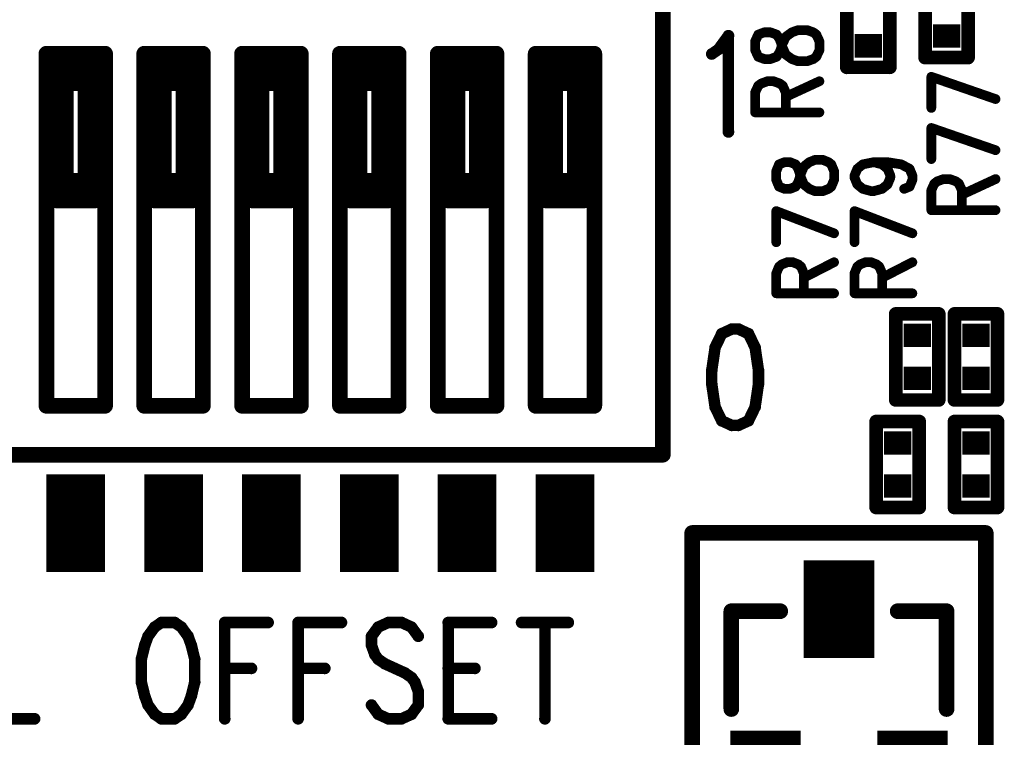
# Model space of a CAD drawing. Extents: x 2 to 38, y 2.4 to 29.6.
# Tile 28 of 93: x 10.5 to 12.9, y 16.3 to 18. Entities that reach past the tile are written whole.
import ezdxf

# ---------------------------------------------------------------- set-up
doc = ezdxf.new("R2010")
doc.units = 0
doc.layers.get('0').update_dxf_attribs({"linetype": 'CONTINUOUS'})
doc.layers.add('adt001026', color=1, linetype='CONTINUOUS')

# ---------------------------------------------------------------- blocks, each defined once
blk = doc.blocks.new('D11')
at = {"const_width": 0.0115}
blk.add_lwpolyline([(-0.00575, 0, 1), (0.00575, 0, 1)], format="xyb", close=True, dxfattribs=at)
blk = doc.blocks.new('D13')
at = {"const_width": 0.0185}
blk.add_lwpolyline([(-0.00925, 0, 1), (0.00925, 0, 1)], format="xyb", close=True, dxfattribs=at)
blk = doc.blocks.new('D15')
at = {"const_width": 0.0161}
blk.add_lwpolyline([(-0.00805, 0, 1), (0.00805, 0, 1)], format="xyb", close=True, dxfattribs=at)
blk = doc.blocks.new('D21')
at = {"const_width": 0.0138}
blk.add_lwpolyline([(-0.0069, 0, 1), (0.0069, 0, 1)], format="xyb", close=True, dxfattribs=at)
blk = doc.blocks.new('D25')
at = {"const_width": 0.0554}
blk.add_lwpolyline([(-0.0323, 0), (0.0323, 0)], dxfattribs=at)
blk = doc.blocks.new('D37')
at = {"const_width": 0.1663}
blk.add_lwpolyline([(-0.08315, 0), (0.08315, 0)], dxfattribs=at)
blk = doc.blocks.new('D38')
at = {"const_width": 0.2311}
blk.add_lwpolyline([(-0.08315, 0), (0.08315, 0)], dxfattribs=at)
blk = doc.blocks.new('D66')
at = {"const_width": 0.2311}
blk.add_lwpolyline([(-0.0693, 0), (0.0693, 0)], dxfattribs=at)

msp = doc.modelspace()

# ---------------------------------------------------------------- linework, layer by layer
at = {"layer": 'adt001026', "color": 1}
for points, const_width in [([(12.682, 17.8749), (12.682, 18.0783)], 0.032), ([(12.7837, 18.0783), (12.7837, 17.8749)], 0.032), ([(12.4971, 17.8518), (12.4971, 18.0552)], 0.032), ([(12.5988, 18.0552), (12.5988, 17.8518)], 0.032), ([(12.0625, 17.9997), (12.0625, 16.9363)], 0.037), ([(12.1938, 17.8942), (12.2175, 17.9267)], 0.027), ([(12.2175, 17.9267), (12.2175, 17.6992)], 0.027), ([(12.2879, 17.9293), (12.2807, 17.9135)], 0.023), ([(12.3023, 17.9346), (12.2879, 17.9293)], 0.023), ([(12.3168, 17.9346), (12.3023, 17.9346)], 0.023), ([(12.3312, 17.9293), (12.3168, 17.9346)], 0.023), ([(12.3385, 17.9188), (12.3312, 17.9293)], 0.023), ([(12.3457, 17.9083), (12.3529, 17.924)], 0.023), ([(12.3529, 17.924), (12.3673, 17.9346)], 0.023), ([(12.3673, 17.9346), (12.3818, 17.9398)], 0.023), ([(12.3818, 17.9398), (12.4035, 17.9398)], 0.023), ([(12.4035, 17.9398), (12.4179, 17.9346)], 0.023), ([(12.4179, 17.9346), (12.4251, 17.9293)], 0.023), ([(12.4251, 17.9293), (12.4324, 17.9135)], 0.023), ([(12.2807, 17.9135), (12.2807, 17.8925)], 0.023), ([(12.3457, 17.8978), (12.3385, 17.9188)], 0.023), ([(12.3385, 17.8873), (12.3457, 17.9083)], 0.023), ([(12.4324, 17.9135), (12.4324, 17.8925)], 0.023), ([(10.6062, 17.8841), (10.6062, 17.0519)], 0.037), ([(10.7449, 17.8841), (10.6062, 17.8841)], 0.037), ([(10.7449, 17.0519), (10.7449, 17.8841)], 0.037), ([(10.8373, 17.8841), (10.8373, 17.0519)], 0.037), ([(10.976, 17.8841), (10.8373, 17.8841)], 0.037), ([(10.976, 17.0519), (10.976, 17.8841)], 0.037), ([(11.0685, 17.8841), (11.0685, 17.0519)], 0.037), ([(11.2072, 17.8841), (11.0685, 17.8841)], 0.037), ([(11.2072, 17.0519), (11.2072, 17.8841)], 0.037), ([(11.2997, 17.8841), (11.2997, 17.0519)], 0.037), ([(11.4384, 17.8841), (11.2997, 17.8841)], 0.037), ([(11.4384, 17.0519), (11.4384, 17.8841)], 0.037), ([(11.5308, 17.8841), (11.5308, 17.0519)], 0.037), ([(11.6695, 17.8841), (11.5308, 17.8841)], 0.037), ([(11.6695, 17.0519), (11.6695, 17.8841)], 0.037), ([(11.762, 17.8841), (11.762, 17.0519)], 0.037), ([(11.9007, 17.8841), (11.762, 17.8841)], 0.037), ([(11.9007, 17.0519), (11.9007, 17.8841)], 0.037), ([(12.1781, 17.8834), (12.1938, 17.8942)], 0.027), ([(12.2807, 17.8925), (12.2879, 17.8768)], 0.023), ([(12.2879, 17.8768), (12.3023, 17.8715)], 0.023), ([(12.3168, 17.8715), (12.3312, 17.8768)], 0.023), ([(12.3312, 17.8768), (12.3385, 17.8873)], 0.023), ([(12.3529, 17.882), (12.3457, 17.8978)], 0.023), ([(12.3673, 17.8715), (12.3529, 17.882)], 0.023), ([(12.4251, 17.8768), (12.4179, 17.8715)], 0.023), ([(12.4324, 17.8925), (12.4251, 17.8768)], 0.023), ([(12.7837, 17.8749), (12.682, 17.8749)], 0.032), ([(10.6293, 17.5374), (10.6293, 17.861)], 0.037), ([(10.6293, 17.861), (10.7217, 17.861)], 0.037), ([(10.7217, 17.861), (10.7217, 17.5374)], 0.037), ([(10.8604, 17.5374), (10.8604, 17.861)], 0.037), ([(10.8604, 17.861), (10.9529, 17.861)], 0.037), ([(10.9529, 17.861), (10.9529, 17.5374)], 0.037), ([(11.0916, 17.5374), (11.0916, 17.861)], 0.037), ([(11.0916, 17.861), (11.1841, 17.861)], 0.037), ([(11.1841, 17.861), (11.1841, 17.5374)], 0.037), ([(11.3228, 17.5374), (11.3228, 17.861)], 0.037), ([(11.3228, 17.861), (11.4152, 17.861)], 0.037), ([(11.4152, 17.861), (11.4152, 17.5374)], 0.037), ([(11.5539, 17.5374), (11.5539, 17.861)], 0.037), ([(11.5539, 17.861), (11.6464, 17.861)], 0.037), ([(11.6464, 17.861), (11.6464, 17.5374)], 0.037), ([(11.7851, 17.5374), (11.7851, 17.861)], 0.037), ([(11.7851, 17.861), (11.8776, 17.861)], 0.037), ([(11.8776, 17.861), (11.8776, 17.5374)], 0.037), ([(12.3023, 17.8715), (12.3168, 17.8715)], 0.023), ([(12.3818, 17.8663), (12.3673, 17.8715)], 0.023), ([(12.4035, 17.8663), (12.3818, 17.8663)], 0.023), ([(12.4179, 17.8715), (12.4035, 17.8663)], 0.023), ([(12.5988, 17.8518), (12.4971, 17.8518)], 0.032), ([(10.6524, 17.5605), (10.6524, 17.8379)], 0.037), ([(10.6524, 17.8379), (10.6986, 17.8379)], 0.037), ([(10.6986, 17.8379), (10.6986, 17.5605)], 0.037), ([(10.8836, 17.5605), (10.8836, 17.8379)], 0.037), ([(10.8836, 17.8379), (10.9298, 17.8379)], 0.037), ([(10.9298, 17.8379), (10.9298, 17.5605)], 0.037), ([(11.1147, 17.5605), (11.1147, 17.8379)], 0.037), ([(11.1147, 17.8379), (11.161, 17.8379)], 0.037), ([(11.161, 17.8379), (11.161, 17.5605)], 0.037), ([(11.3459, 17.5605), (11.3459, 17.8379)], 0.037), ([(11.3459, 17.8379), (11.3921, 17.8379)], 0.037), ([(11.3921, 17.8379), (11.3921, 17.5605)], 0.037), ([(11.5771, 17.5605), (11.5771, 17.8379)], 0.037), ([(11.5771, 17.8379), (11.6233, 17.8379)], 0.037), ([(11.6233, 17.8379), (11.6233, 17.5605)], 0.037), ([(11.8082, 17.5605), (11.8082, 17.8379)], 0.037), ([(11.8082, 17.8379), (11.8545, 17.8379)], 0.037), ([(11.8545, 17.8379), (11.8545, 17.5605)], 0.037), ([(10.6524, 17.5836), (10.6524, 17.8148)], 0.037), ([(10.6524, 17.8148), (10.6986, 17.8148)], 0.037), ([(10.6986, 17.8148), (10.6986, 17.5836)], 0.037), ([(10.8836, 17.5836), (10.8836, 17.8148)], 0.037), ([(10.8836, 17.8148), (10.9298, 17.8148)], 0.037), ([(10.9298, 17.8148), (10.9298, 17.5836)], 0.037), ([(11.1147, 17.5836), (11.1147, 17.8148)], 0.037), ([(11.1147, 17.8148), (11.161, 17.8148)], 0.037), ([(11.161, 17.8148), (11.161, 17.5836)], 0.037), ([(11.3459, 17.5836), (11.3459, 17.8148)], 0.037), ([(11.3459, 17.8148), (11.3921, 17.8148)], 0.037), ([(11.3921, 17.8148), (11.3921, 17.5836)], 0.037), ([(11.5771, 17.5836), (11.5771, 17.8148)], 0.037), ([(11.5771, 17.8148), (11.6233, 17.8148)], 0.037), ([(11.6233, 17.8148), (11.6233, 17.5836)], 0.037), ([(11.8082, 17.5836), (11.8082, 17.8148)], 0.037), ([(11.8082, 17.8148), (11.8545, 17.8148)], 0.037), ([(11.8545, 17.8148), (11.8545, 17.5836)], 0.037), ([(12.2807, 17.7927), (12.2879, 17.8085)], 0.023), ([(12.2879, 17.8085), (12.2951, 17.8137)], 0.023), ([(12.2951, 17.8137), (12.3096, 17.819)], 0.023), ([(12.3096, 17.819), (12.324, 17.819)], 0.023), ([(12.324, 17.819), (12.3385, 17.8137)], 0.023), ([(12.3385, 17.8137), (12.3457, 17.8085)], 0.023), ([(12.3457, 17.8085), (12.3529, 17.7927)], 0.023), ([(12.3529, 17.7822), (12.4324, 17.819)], 0.023), ([(12.6968, 17.8295), (12.8485, 17.7769)], 0.023), ([(12.6968, 17.7559), (12.6968, 17.8295)], 0.023), ([(12.2807, 17.7454), (12.2807, 17.7927)], 0.023), ([(12.3529, 17.7927), (12.3529, 17.7454)], 0.023), ([(12.2807, 17.7454), (12.4324, 17.7454)], 0.023), ([(12.6968, 17.7086), (12.8485, 17.6561)], 0.023), ([(12.6968, 17.6351), (12.6968, 17.7086)], 0.023), ([(12.337, 17.6225), (12.3305, 17.6067)], 0.023), ([(12.35, 17.6277), (12.337, 17.6225)], 0.023), ([(12.363, 17.6277), (12.35, 17.6277)], 0.023), ([(12.376, 17.6225), (12.363, 17.6277)], 0.023), ([(12.3825, 17.612), (12.376, 17.6225)], 0.023), ([(12.3955, 17.6172), (12.4085, 17.6277)], 0.023), ([(12.4085, 17.6277), (12.4215, 17.633)], 0.023), ([(12.4215, 17.633), (12.441, 17.633)], 0.023), ([(12.441, 17.633), (12.454, 17.6277)], 0.023), ([(12.454, 17.6277), (12.4605, 17.6225)], 0.023), ([(12.4605, 17.6225), (12.467, 17.6067)], 0.023), ([(12.5219, 17.612), (12.5349, 17.6225)], 0.023), ([(12.5349, 17.6225), (12.5609, 17.6277)], 0.023), ([(12.5609, 17.6277), (12.5805, 17.6225)], 0.023), ([(12.5609, 17.6277), (12.5935, 17.6277)], 0.023), ([(12.5805, 17.6225), (12.5935, 17.612)], 0.023), ([(12.5935, 17.6277), (12.626, 17.6225)], 0.023), ([(12.626, 17.6225), (12.6455, 17.612)], 0.023), ([(12.3305, 17.6067), (12.3305, 17.5857)], 0.023), ([(12.389, 17.591), (12.3825, 17.612)], 0.023), ([(12.3825, 17.5805), (12.389, 17.6015)], 0.023), ([(12.389, 17.6015), (12.3955, 17.6172)], 0.023), ([(12.467, 17.6067), (12.467, 17.5857)], 0.023), ([(12.5154, 17.5962), (12.5219, 17.612)], 0.023), ([(12.5935, 17.612), (12.5999, 17.5962)], 0.023), ([(12.6455, 17.612), (12.652, 17.5962)], 0.023), ([(10.6986, 17.5836), (10.6524, 17.5836)], 0.037), ([(10.9298, 17.5836), (10.8836, 17.5836)], 0.037), ([(11.161, 17.5836), (11.1147, 17.5836)], 0.037), ([(11.3921, 17.5836), (11.3459, 17.5836)], 0.037), ([(11.6233, 17.5836), (11.5771, 17.5836)], 0.037), ([(11.8545, 17.5836), (11.8082, 17.5836)], 0.037), ([(12.3305, 17.5857), (12.337, 17.5699)], 0.023), ([(12.376, 17.5699), (12.3825, 17.5805)], 0.023), ([(12.3955, 17.5752), (12.389, 17.591)], 0.023), ([(12.4085, 17.5647), (12.3955, 17.5752)], 0.023), ([(12.467, 17.5857), (12.4605, 17.5699)], 0.023), ([(12.5154, 17.591), (12.5154, 17.5962)], 0.023), ([(12.5219, 17.5752), (12.5154, 17.591)], 0.023), ([(12.5349, 17.5647), (12.5219, 17.5752)], 0.023), ([(12.5935, 17.5752), (12.5805, 17.5647)], 0.023), ([(12.5999, 17.591), (12.5935, 17.5752)], 0.023), ([(12.5999, 17.5962), (12.5999, 17.591)], 0.023), ([(12.652, 17.5857), (12.6455, 17.5699)], 0.023), ([(12.652, 17.5962), (12.652, 17.5857)], 0.023), ([(12.6968, 17.5615), (12.704, 17.5773)], 0.023), ([(12.704, 17.5773), (12.7112, 17.5826)], 0.023), ([(12.7112, 17.5826), (12.7256, 17.5878)], 0.023), ([(12.7256, 17.5878), (12.7401, 17.5878)], 0.023), ([(12.7401, 17.5878), (12.7546, 17.5826)], 0.023), ([(12.7546, 17.5826), (12.7618, 17.5773)], 0.023), ([(12.7618, 17.5773), (12.769, 17.5615)], 0.023), ([(12.769, 17.551), (12.8485, 17.5878)], 0.023), ([(10.6986, 17.5605), (10.6524, 17.5605)], 0.037), ([(10.9298, 17.5605), (10.8836, 17.5605)], 0.037), ([(11.161, 17.5605), (11.1147, 17.5605)], 0.037), ([(11.3921, 17.5605), (11.3459, 17.5605)], 0.037), ([(11.6233, 17.5605), (11.5771, 17.5605)], 0.037), ([(11.8545, 17.5605), (11.8082, 17.5605)], 0.037), ([(12.337, 17.5699), (12.35, 17.5647)], 0.023), ([(12.35, 17.5647), (12.363, 17.5647)], 0.023), ([(12.363, 17.5647), (12.376, 17.5699)], 0.023), ([(12.4215, 17.5594), (12.4085, 17.5647)], 0.023), ([(12.441, 17.5594), (12.4215, 17.5594)], 0.023), ([(12.454, 17.5647), (12.441, 17.5594)], 0.023), ([(12.4605, 17.5699), (12.454, 17.5647)], 0.023), ([(12.5544, 17.5594), (12.5349, 17.5647)], 0.023), ([(12.5609, 17.5594), (12.5544, 17.5594)], 0.023), ([(12.5805, 17.5647), (12.5609, 17.5594)], 0.023), ([(12.6455, 17.5699), (12.6325, 17.5647)], 0.023), ([(12.6968, 17.5143), (12.6968, 17.5615)], 0.023), ([(12.769, 17.5615), (12.769, 17.5143)], 0.023), ([(10.7217, 17.5374), (10.6293, 17.5374)], 0.037), ([(10.9529, 17.5374), (10.8604, 17.5374)], 0.037), ([(11.1841, 17.5374), (11.0916, 17.5374)], 0.037), ([(11.4152, 17.5374), (11.3228, 17.5374)], 0.037), ([(11.6464, 17.5374), (11.5539, 17.5374)], 0.037), ([(11.8776, 17.5374), (11.7851, 17.5374)], 0.037), ([(12.3305, 17.5121), (12.467, 17.4596)], 0.023), ([(12.3305, 17.4386), (12.3305, 17.5121)], 0.023), ([(12.5154, 17.5121), (12.652, 17.4596)], 0.023), ([(12.5154, 17.4386), (12.5154, 17.5121)], 0.023), ([(12.6968, 17.5143), (12.8485, 17.5143)], 0.023), ([(12.3435, 17.3861), (12.3565, 17.3913)], 0.023), ([(12.3565, 17.3913), (12.3695, 17.3913)], 0.023), ([(12.3695, 17.3913), (12.3825, 17.3861)], 0.023), ([(12.3955, 17.3546), (12.467, 17.3913)], 0.023), ([(12.5284, 17.3861), (12.5414, 17.3913)], 0.023), ([(12.5414, 17.3913), (12.5544, 17.3913)], 0.023), ([(12.5544, 17.3913), (12.5674, 17.3861)], 0.023), ([(12.5805, 17.3546), (12.652, 17.3913)], 0.023), ([(12.3305, 17.3651), (12.337, 17.3808)], 0.023), ([(12.3305, 17.3178), (12.3305, 17.3651)], 0.023), ([(12.337, 17.3808), (12.3435, 17.3861)], 0.023), ([(12.3825, 17.3861), (12.389, 17.3808)], 0.023), ([(12.389, 17.3808), (12.3955, 17.3651)], 0.023), ([(12.3955, 17.3651), (12.3955, 17.3178)], 0.023), ([(12.5154, 17.3651), (12.5219, 17.3808)], 0.023), ([(12.5154, 17.3178), (12.5154, 17.3651)], 0.023), ([(12.5219, 17.3808), (12.5284, 17.3861)], 0.023), ([(12.5674, 17.3861), (12.5739, 17.3808)], 0.023), ([(12.5739, 17.3808), (12.5805, 17.3651)], 0.023), ([(12.5805, 17.3651), (12.5805, 17.3178)], 0.023), ([(12.3305, 17.3178), (12.467, 17.3178)], 0.023), ([(12.5154, 17.3178), (12.652, 17.3178)], 0.023), ([(12.6127, 17.0658), (12.6127, 17.2692)], 0.032), ([(12.6127, 17.2692), (12.7144, 17.2692)], 0.032), ([(12.7144, 17.2692), (12.7144, 17.0658)], 0.032), ([(12.7514, 17.0658), (12.7514, 17.2692)], 0.032), ([(12.7514, 17.2692), (12.8531, 17.2692)], 0.032), ([(12.8531, 17.2692), (12.8531, 17.0658)], 0.032), ([(12.2254, 17.2333), (12.2017, 17.2224)], 0.027), ([(12.2411, 17.2333), (12.2254, 17.2333)], 0.027), ([(12.2648, 17.2224), (12.2411, 17.2333)], 0.027), ([(12.2017, 17.2224), (12.186, 17.1899)], 0.027), ([(12.2805, 17.1899), (12.2648, 17.2224)], 0.027), ([(12.186, 17.1899), (12.1781, 17.1357)], 0.027), ([(12.2884, 17.1357), (12.2805, 17.1899)], 0.027), ([(12.1781, 17.1357), (12.1781, 17.1032)], 0.027), ([(12.2884, 17.1032), (12.2884, 17.1357)], 0.027), ([(12.1781, 17.1032), (12.186, 17.049)], 0.027), ([(12.2805, 17.049), (12.2884, 17.1032)], 0.027), ([(12.7144, 17.0658), (12.6127, 17.0658)], 0.032), ([(12.8531, 17.0658), (12.7514, 17.0658)], 0.032), ([(10.6062, 17.0519), (10.7449, 17.0519)], 0.037), ([(10.8373, 17.0519), (10.976, 17.0519)], 0.037), ([(11.0685, 17.0519), (11.2072, 17.0519)], 0.037), ([(11.2997, 17.0519), (11.4384, 17.0519)], 0.037), ([(11.5308, 17.0519), (11.6695, 17.0519)], 0.037), ([(11.762, 17.0519), (11.9007, 17.0519)], 0.037), ([(12.186, 17.049), (12.2017, 17.0165)], 0.027), ([(12.2648, 17.0165), (12.2805, 17.049)], 0.027), ([(12.2017, 17.0165), (12.2254, 17.0057)], 0.027), ([(12.2411, 17.0057), (12.2648, 17.0165)], 0.027), ([(12.5664, 16.8115), (12.5664, 17.0149)], 0.032), ([(12.5664, 17.0149), (12.6682, 17.0149)], 0.032), ([(12.6682, 17.0149), (12.6682, 16.8115)], 0.032), ([(12.7514, 16.8115), (12.7514, 17.0149)], 0.032), ([(12.7514, 17.0149), (12.8531, 17.0149)], 0.032), ([(12.8531, 17.0149), (12.8531, 16.8115)], 0.032), ([(12.2254, 17.0057), (12.2411, 17.0057)], 0.027), ([(12.0625, 16.9363), (9.982, 16.9363)], 0.037), ([(12.6682, 16.8115), (12.5664, 16.8115)], 0.032), ([(12.8531, 16.8115), (12.7514, 16.8115)], 0.032), ([(12.8253, 16.7514), (12.1319, 16.7514)], 0.037), ([(12.1319, 16.7514), (12.1319, 16.3816)], 0.037), ([(12.8253, 16.0348), (12.8253, 16.7514)], 0.037), ([(12.3399, 16.5665), (12.2243, 16.5665)], 0.037), ([(12.2243, 16.5665), (12.2243, 16.3353)], 0.037), ([(12.6173, 16.5665), (12.7329, 16.5665)], 0.037), ([(12.7329, 16.5665), (12.7329, 16.3353)], 0.037), ([(10.862, 16.5289), (10.8463, 16.5073)], 0.027), ([(10.8778, 16.5398), (10.862, 16.5289)], 0.027), ([(10.9093, 16.5398), (10.8778, 16.5398)], 0.027), ([(10.9251, 16.5289), (10.9093, 16.5398)], 0.027), ([(10.9408, 16.5073), (10.9251, 16.5289)], 0.027), ([(11.0275, 16.5398), (11.0275, 16.3122)], 0.027), ([(11.0275, 16.5398), (11.13, 16.5398)], 0.027), ([(11.2009, 16.5398), (11.2009, 16.3122)], 0.027), ([(11.2009, 16.5398), (11.3033, 16.5398)], 0.027), ([(11.39, 16.5289), (11.3743, 16.5073)], 0.027), ([(11.4137, 16.5398), (11.39, 16.5289)], 0.027), ([(11.4452, 16.5398), (11.4137, 16.5398)], 0.027), ([(11.4688, 16.5289), (11.4452, 16.5398)], 0.027), ([(11.4846, 16.5073), (11.4688, 16.5289)], 0.027), ([(11.5555, 16.5398), (11.5555, 16.3122)], 0.027), ([(11.5555, 16.5398), (11.658, 16.5398)], 0.027), ([(11.7289, 16.5398), (11.8392, 16.5398)], 0.027), ([(11.784, 16.5398), (11.784, 16.3122)], 0.027), ([(10.8463, 16.5073), (10.8384, 16.4856)], 0.027), ([(10.9487, 16.4856), (10.9408, 16.5073)], 0.027), ([(11.3743, 16.5073), (11.3743, 16.4856)], 0.027), ([(10.8384, 16.4856), (10.8305, 16.4531)], 0.027), ([(10.9566, 16.4531), (10.9487, 16.4856)], 0.027), ([(11.3743, 16.4856), (11.3821, 16.4639)], 0.027), ([(11.3821, 16.4639), (11.39, 16.4531)], 0.027), ([(10.8305, 16.4531), (10.8305, 16.3989)], 0.027), ([(10.9566, 16.3989), (10.9566, 16.4531)], 0.027), ([(11.39, 16.4531), (11.4058, 16.4422)], 0.027), ([(11.4058, 16.4422), (11.4531, 16.4206)], 0.027), ([(11.0275, 16.4314), (11.0906, 16.4314)], 0.027), ([(11.2009, 16.4314), (11.2639, 16.4314)], 0.027), ([(11.4531, 16.4206), (11.4688, 16.4097)], 0.027), ([(11.4688, 16.4097), (11.4767, 16.3989)], 0.027), ([(11.5555, 16.4314), (11.6186, 16.4314)], 0.027), ([(10.8305, 16.3989), (10.8384, 16.3664)], 0.027), ([(10.9487, 16.3664), (10.9566, 16.3989)], 0.027), ([(11.4767, 16.3989), (11.4846, 16.3772)], 0.027), ([(12.1319, 16.3816), (12.1319, 16.0348)], 0.037), ([(10.8384, 16.3664), (10.8463, 16.3447)], 0.027), ([(10.9408, 16.3447), (10.9487, 16.3664)], 0.027), ([(11.4846, 16.3772), (11.4846, 16.3447)], 0.027), ([(10.8463, 16.3447), (10.862, 16.323)], 0.027), ([(10.9251, 16.323), (10.9408, 16.3447)], 0.027), ([(11.39, 16.323), (11.3743, 16.3447)], 0.027), ([(11.4846, 16.3447), (11.4688, 16.323)], 0.027), ([(10.862, 16.323), (10.8778, 16.3122)], 0.027), ([(10.9093, 16.3122), (10.9251, 16.323)], 0.027), ([(11.4137, 16.3122), (11.39, 16.323)], 0.027), ([(11.4688, 16.323), (11.4452, 16.3122)], 0.027), ([(10.4837, 16.3122), (10.5783, 16.3122)], 0.027), ([(10.8778, 16.3122), (10.9093, 16.3122)], 0.027), ([(11.4452, 16.3122), (11.4137, 16.3122)], 0.027), ([(11.5555, 16.3122), (11.658, 16.3122)], 0.027)]:
    msp.add_lwpolyline(points, dxfattribs=dict(at, const_width=const_width))

# ---------------------------------------------------------------- block references
at = {"layer": 'adt001026'}
for name, p in [('D21', (12.2175, 17.9267)), ('D11', (12.2879, 17.9293)), ('D11', (12.3023, 17.9346)), ('D11', (12.3168, 17.9346)), ('D11', (12.3312, 17.9293)), ('D11', (12.3529, 17.924)), ('D11', (12.3673, 17.9346)), ('D11', (12.3818, 17.9398)), ('D11', (12.4035, 17.9398)), ('D11', (12.4179, 17.9346)), ('D11', (12.4251, 17.9293)), ('D25', (12.7329, 17.9257)), ('D11', (12.2807, 17.9135)), ('D11', (12.3385, 17.9188)), ('D11', (12.3457, 17.9083)), ('D11', (12.4324, 17.9135)), ('D25', (12.5479, 17.9026)), ('D13', (10.6062, 17.8841)), ('D13', (10.6062, 17.8841)), ('D13', (10.7449, 17.8841)), ('D13', (10.8373, 17.8841)), ('D13', (10.8373, 17.8841)), ('D13', (10.976, 17.8841)), ('D13', (11.0685, 17.8841)), ('D13', (11.0685, 17.8841)), ('D13', (11.2072, 17.8841)), ('D13', (11.2997, 17.8841)), ('D13', (11.2997, 17.8841)), ('D13', (11.4384, 17.8841)), ('D13', (11.5308, 17.8841)), ('D13', (11.5308, 17.8841)), ('D13', (11.6695, 17.8841)), ('D13', (11.762, 17.8841)), ('D13', (11.762, 17.8841)), ('D13', (11.9007, 17.8841)), ('D21', (12.1781, 17.8834)), ('D21', (12.1938, 17.8942)), ('D11', (12.2807, 17.8925)), ('D11', (12.2807, 17.8925)), ('D11', (12.2879, 17.8768)), ('D11', (12.3312, 17.8768)), ('D11', (12.3385, 17.8873)), ('D11', (12.3457, 17.8978)), ('D11', (12.3529, 17.882)), ('D11', (12.4251, 17.8768)), ('D11', (12.4324, 17.8925)), ('D15', (12.682, 17.8749)), ('D15', (12.7837, 17.8749)), ('D13', (10.6293, 17.861)), ('D13', (10.7217, 17.861)), ('D13', (10.7217, 17.861)), ('D13', (10.8604, 17.861)), ('D13', (10.9529, 17.861)), ('D13', (10.9529, 17.861)), ('D13', (11.0916, 17.861)), ('D13', (11.1841, 17.861)), ('D13', (11.1841, 17.861)), ('D13', (11.3228, 17.861)), ('D13', (11.4152, 17.861)), ('D13', (11.4152, 17.861)), ('D13', (11.5539, 17.861)), ('D13', (11.6464, 17.861)), ('D13', (11.6464, 17.861)), ('D13', (11.7851, 17.861)), ('D13', (11.8776, 17.861)), ('D13', (11.8776, 17.861)), ('D11', (12.3023, 17.8715)), ('D11', (12.3168, 17.8715)), ('D11', (12.3673, 17.8715)), ('D11', (12.3818, 17.8663)), ('D11', (12.4035, 17.8663)), ('D11', (12.4179, 17.8715)), ('D15', (12.4971, 17.8518)), ('D15', (12.5988, 17.8518)), ('D13', (10.6524, 17.8379)), ('D13', (10.6986, 17.8379)), ('D13', (10.6986, 17.8379)), ('D13', (10.8836, 17.8379)), ('D13', (10.9298, 17.8379)), ('D13', (10.9298, 17.8379)), ('D13', (11.1147, 17.8379)), ('D13', (11.161, 17.8379)), ('D13', (11.161, 17.8379)), ('D13', (11.3459, 17.8379)), ('D13', (11.3921, 17.8379)), ('D13', (11.3921, 17.8379)), ('D13', (11.5771, 17.8379)), ('D13', (11.6233, 17.8379)), ('D13', (11.6233, 17.8379)), ('D13', (11.8082, 17.8379)), ('D13', (11.8545, 17.8379)), ('D13', (11.8545, 17.8379)), ('D13', (10.6524, 17.8148)), ('D13', (10.6986, 17.8148)), ('D13', (10.6986, 17.8148)), ('D13', (10.8836, 17.8148)), ('D13', (10.9298, 17.8148)), ('D13', (10.9298, 17.8148)), ('D13', (11.1147, 17.8148)), ('D13', (11.161, 17.8148)), ('D13', (11.161, 17.8148)), ('D13', (11.3459, 17.8148)), ('D13', (11.3921, 17.8148)), ('D13', (11.3921, 17.8148)), ('D13', (11.5771, 17.8148)), ('D13', (11.6233, 17.8148)), ('D13', (11.6233, 17.8148)), ('D13', (11.8082, 17.8148)), ('D13', (11.8545, 17.8148)), ('D13', (11.8545, 17.8148)), ('D11', (12.2879, 17.8085)), ('D11', (12.2951, 17.8137)), ('D11', (12.3096, 17.819)), ('D11', (12.324, 17.819)), ('D11', (12.3385, 17.8137)), ('D11', (12.3457, 17.8085)), ('D11', (12.4324, 17.819)), ('D11', (12.6968, 17.8295)), ('D11', (12.6968, 17.8295)), ('D11', (12.2807, 17.7927)), ('D11', (12.3529, 17.7927)), ('D11', (12.3529, 17.7822)), ('D11', (12.8485, 17.7769)), ('D11', (12.2807, 17.7454)), ('D11', (12.2807, 17.7454)), ('D11', (12.3529, 17.7454)), ('D11', (12.4324, 17.7454)), ('D11', (12.6968, 17.7559)), ('D21', (12.2175, 17.6992)), ('D11', (12.6968, 17.7086)), ('D11', (12.6968, 17.7086)), ('D11', (12.8485, 17.6561)), ('D11', (12.337, 17.6225)), ('D11', (12.35, 17.6277)), ('D11', (12.363, 17.6277)), ('D11', (12.376, 17.6225)), ('D11', (12.4085, 17.6277)), ('D11', (12.4215, 17.633)), ('D11', (12.441, 17.633)), ('D11', (12.454, 17.6277)), ('D11', (12.4605, 17.6225)), ('D11', (12.5349, 17.6225)), ('D11', (12.5609, 17.6277)), ('D11', (12.5609, 17.6277)), ('D11', (12.5805, 17.6225)), ('D11', (12.5935, 17.6277)), ('D11', (12.626, 17.6225)), ('D11', (12.6968, 17.6351)), ('D11', (12.3305, 17.6067)), ('D11', (12.3825, 17.612)), ('D11', (12.389, 17.6015)), ('D11', (12.3955, 17.6172)), ('D11', (12.467, 17.6067)), ('D11', (12.5219, 17.612)), ('D11', (12.5935, 17.612)), ('D11', (12.6455, 17.612)), ('D13', (10.6524, 17.5836)), ('D13', (10.6986, 17.5836)), ('D13', (10.8836, 17.5836)), ('D13', (10.9298, 17.5836)), ('D13', (11.1147, 17.5836)), ('D13', (11.161, 17.5836)), ('D13', (11.3459, 17.5836)), ('D13', (11.3921, 17.5836)), ('D13', (11.5771, 17.5836)), ('D13', (11.6233, 17.5836)), ('D13', (11.8082, 17.5836)), ('D13', (11.8545, 17.5836)), ('D11', (12.3305, 17.5857)), ('D11', (12.3305, 17.5857)), ('D11', (12.3825, 17.5805)), ('D11', (12.389, 17.591)), ('D11', (12.3955, 17.5752)), ('D11', (12.467, 17.5857)), ('D11', (12.5154, 17.5962)), ('D11', (12.5154, 17.591)), ('D11', (12.5219, 17.5752)), ('D11', (12.5935, 17.5752)), ('D11', (12.5999, 17.5962)), ('D11', (12.5999, 17.591)), ('D11', (12.652, 17.5962)), ('D11', (12.652, 17.5857)), ('D11', (12.704, 17.5773)), ('D11', (12.7112, 17.5826)), ('D11', (12.7256, 17.5878)), ('D11', (12.7401, 17.5878)), ('D11', (12.7546, 17.5826)), ('D11', (12.7618, 17.5773)), ('D11', (12.8485, 17.5878)), ('D13', (10.6524, 17.5605)), ('D13', (10.6986, 17.5605)), ('D13', (10.8836, 17.5605)), ('D13', (10.9298, 17.5605)), ('D13', (11.1147, 17.5605)), ('D13', (11.161, 17.5605)), ('D13', (11.3459, 17.5605)), ('D13', (11.3921, 17.5605)), ('D13', (11.5771, 17.5605)), ('D13', (11.6233, 17.5605)), ('D13', (11.8082, 17.5605)), ('D13', (11.8545, 17.5605)), ('D11', (12.337, 17.5699)), ('D11', (12.35, 17.5647)), ('D11', (12.363, 17.5647)), ('D11', (12.376, 17.5699)), ('D11', (12.4085, 17.5647)), ('D11', (12.4215, 17.5594)), ('D11', (12.441, 17.5594)), ('D11', (12.454, 17.5647)), ('D11', (12.4605, 17.5699)), ('D11', (12.5349, 17.5647)), ('D11', (12.5544, 17.5594)), ('D11', (12.5609, 17.5594)), ('D11', (12.5805, 17.5647)), ('D11', (12.6325, 17.5647)), ('D11', (12.6455, 17.5699)), ('D11', (12.6968, 17.5615)), ('D11', (12.769, 17.5615)), ('D11', (12.769, 17.551)), ('D13', (10.6293, 17.5374)), ('D13', (10.7217, 17.5374)), ('D13', (10.8604, 17.5374)), ('D13', (10.9529, 17.5374)), ('D13', (11.0916, 17.5374)), ('D13', (11.1841, 17.5374)), ('D13', (11.3228, 17.5374)), ('D13', (11.4152, 17.5374)), ('D13', (11.5539, 17.5374)), ('D13', (11.6464, 17.5374)), ('D13', (11.7851, 17.5374)), ('D13', (11.8776, 17.5374)), ('D11', (12.3305, 17.5121)), ('D11', (12.3305, 17.5121)), ('D11', (12.5154, 17.5121)), ('D11', (12.5154, 17.5121)), ('D11', (12.6968, 17.5143)), ('D11', (12.6968, 17.5143)), ('D11', (12.769, 17.5143)), ('D11', (12.8485, 17.5143)), ('D11', (12.467, 17.4596)), ('D11', (12.652, 17.4596)), ('D11', (12.3305, 17.4386)), ('D11', (12.5154, 17.4386)), ('D11', (12.3565, 17.3913)), ('D11', (12.3695, 17.3913)), ('D11', (12.467, 17.3913)), ('D11', (12.5414, 17.3913)), ('D11', (12.5544, 17.3913)), ('D11', (12.652, 17.3913)), ('D11', (12.3305, 17.3651)), ('D11', (12.337, 17.3808)), ('D11', (12.3435, 17.3861)), ('D11', (12.3825, 17.3861)), ('D11', (12.389, 17.3808)), ('D11', (12.3955, 17.3651)), ('D11', (12.5154, 17.3651)), ('D11', (12.5219, 17.3808)), ('D11', (12.5284, 17.3861)), ('D11', (12.5674, 17.3861)), ('D11', (12.5739, 17.3808)), ('D11', (12.5805, 17.3651)), ('D11', (12.3955, 17.3546)), ('D11', (12.5805, 17.3546)), ('D11', (12.3305, 17.3178)), ('D11', (12.3305, 17.3178)), ('D11', (12.3955, 17.3178)), ('D11', (12.467, 17.3178)), ('D11', (12.5154, 17.3178)), ('D11', (12.5154, 17.3178)), ('D11', (12.5805, 17.3178)), ('D11', (12.652, 17.3178)), ('D15', (12.6127, 17.2692)), ('D15', (12.7144, 17.2692)), ('D15', (12.7514, 17.2692)), ('D15', (12.8531, 17.2692)), ('D21', (12.2254, 17.2333)), ('D21', (12.2254, 17.2333)), ('D21', (12.2411, 17.2333)), ('D25', (12.6635, 17.2184)), ('D25', (12.8022, 17.2184)), ('D21', (12.2017, 17.2224)), ('D21', (12.2648, 17.2224)), ('D21', (12.186, 17.1899)), ('D21', (12.2805, 17.1899)), ('D21', (12.1781, 17.1357)), ('D21', (12.2884, 17.1357)), ('D25', (12.6635, 17.1167)), ('D25', (12.8022, 17.1167)), ('D21', (12.1781, 17.1032)), ('D21', (12.2884, 17.1032)), ('D15', (12.6127, 17.0658)), ('D15', (12.6127, 17.0658)), ('D15', (12.7144, 17.0658)), ('D15', (12.7514, 17.0658)), ('D15', (12.7514, 17.0658)), ('D15', (12.8531, 17.0658)), ('D13', (10.6062, 17.0519)), ('D13', (10.7449, 17.0519)), ('D13', (10.8373, 17.0519)), ('D13', (10.976, 17.0519)), ('D13', (11.0685, 17.0519)), ('D13', (11.2072, 17.0519)), ('D13', (11.2997, 17.0519)), ('D13', (11.4384, 17.0519)), ('D13', (11.5308, 17.0519)), ('D13', (11.6695, 17.0519)), ('D13', (11.762, 17.0519)), ('D13', (11.9007, 17.0519)), ('D21', (12.186, 17.049)), ('D21', (12.2805, 17.049)), ('D21', (12.2017, 17.0165)), ('D21', (12.2648, 17.0165)), ('D15', (12.5664, 17.0149)), ('D15', (12.6682, 17.0149)), ('D15', (12.7514, 17.0149)), ('D15', (12.8531, 17.0149)), ('D21', (12.2254, 17.0057)), ('D21', (12.2411, 17.0057)), ('D25', (12.6173, 16.9641)), ('D25', (12.8022, 16.9641)), ('D13', (12.0625, 16.9363)), ('D66', (10.4443, 16.7745)), ('D66', (10.6755, 16.7745)), ('D66', (10.9067, 16.7745)), ('D66', (11.1378, 16.7745)), ('D66', (11.369, 16.7745)), ('D66', (11.6002, 16.7745)), ('D66', (11.8313, 16.7745)), ('D25', (12.6173, 16.8624)), ('D25', (12.8022, 16.8624)), ('D15', (12.5664, 16.8115)), ('D15', (12.5664, 16.8115)), ('D15', (12.6682, 16.8115)), ('D15', (12.7514, 16.8115)), ('D15', (12.7514, 16.8115)), ('D15', (12.8531, 16.8115)), ('D13', (12.1319, 16.7514)), ('D13', (12.8253, 16.7514)), ('D38', (12.4786, 16.5711)), ('D13', (12.2243, 16.5665)), ('D13', (12.3399, 16.5665)), ('D13', (12.6173, 16.5665)), ('D13', (12.7329, 16.5665)), ('D21', (10.862, 16.5289)), ('D21', (10.8778, 16.5398)), ('D21', (10.8778, 16.5398)), ('D21', (10.9093, 16.5398)), ('D21', (10.9251, 16.5289)), ('D21', (11.0275, 16.5398)), ('D21', (11.0275, 16.5398)), ('D21', (11.13, 16.5398)), ('D21', (11.2009, 16.5398)), ('D21', (11.2009, 16.5398)), ('D21', (11.3033, 16.5398)), ('D21', (11.39, 16.5289)), ('D21', (11.4137, 16.5398)), ('D21', (11.4452, 16.5398)), ('D21', (11.4688, 16.5289)), ('D21', (11.5555, 16.5398)), ('D21', (11.5555, 16.5398)), ('D21', (11.658, 16.5398)), ('D21', (11.7289, 16.5398)), ('D21', (11.784, 16.5398)), ('D21', (11.8392, 16.5398)), ('D21', (10.8463, 16.5073)), ('D21', (10.9408, 16.5073)), ('D21', (11.3743, 16.5073)), ('D21', (11.4846, 16.5073)), ('D21', (10.8384, 16.4856)), ('D21', (10.9487, 16.4856)), ('D21', (11.3743, 16.4856)), ('D21', (11.3821, 16.4639)), ('D21', (10.8305, 16.4531)), ('D21', (10.9566, 16.4531)), ('D21', (11.39, 16.4531)), ('D21', (11.4058, 16.4422)), ('D21', (11.0275, 16.4314)), ('D21', (11.0906, 16.4314)), ('D21', (11.2009, 16.4314)), ('D21', (11.2639, 16.4314)), ('D21', (11.4531, 16.4206)), ('D21', (11.4688, 16.4097)), ('D21', (11.5555, 16.4314)), ('D21', (11.6186, 16.4314)), ('D21', (10.8305, 16.3989)), ('D21', (10.9566, 16.3989)), ('D21', (11.4767, 16.3989)), ('D13', (12.1319, 16.3816)), ('D13', (12.1319, 16.3816)), ('D21', (10.8384, 16.3664)), ('D21', (10.9487, 16.3664)), ('D21', (11.4846, 16.3772)), ('D21', (10.8463, 16.3447)), ('D21', (10.9408, 16.3447)), ('D21', (11.3743, 16.3447)), ('D21', (11.4846, 16.3447)), ('D13', (12.2243, 16.3353)), ('D13', (12.7329, 16.3353)), ('D21', (10.862, 16.323)), ('D21', (10.9251, 16.323)), ('D21', (11.39, 16.323)), ('D21', (11.4688, 16.323)), ('D21', (10.5783, 16.3122)), ('D21', (10.8778, 16.3122)), ('D21', (10.9093, 16.3122)), ('D21', (11.0275, 16.3122)), ('D21', (11.2009, 16.3122)), ('D21', (11.4137, 16.3122)), ('D21', (11.4452, 16.3122)), ('D21', (11.5555, 16.3122)), ('D21', (11.5555, 16.3122)), ('D21', (11.658, 16.3122)), ('D21', (11.784, 16.3122)), ('D37', (12.3052, 16.2012)), ('D37', (12.652, 16.2012))]:
    msp.add_blockref(name, p, dxfattribs=at)

doc.saveas('drawing.dxf')
